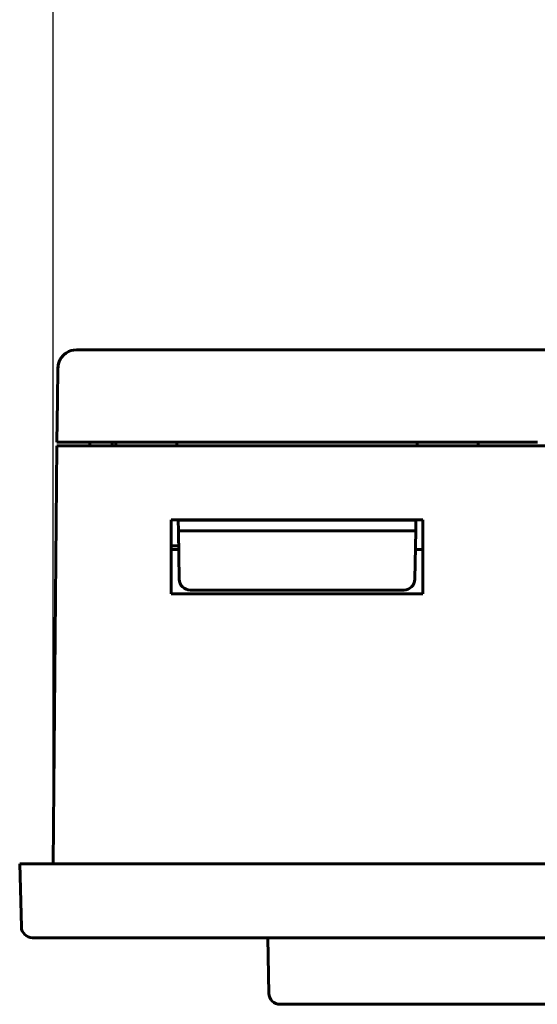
# Model space of a CAD drawing. Header units: millimetres. Extents: x 0 to 210, y 0 to 297.
# Tile 2 of 18: x 56 to 70, y 106 to 133. Entities that reach past the tile are written whole.
import ezdxf

# ---------------------------------------------------------------- set-up
doc = ezdxf.new("R2010")
doc.units = ezdxf.units.MM
doc.linetypes.add('K5LT_BASIC', pattern=[0])
doc.linetypes.add('K5LT_THIN', pattern=[0])
doc.layers.add('Системный слой', color=7, linetype='Continuous')
doc.styles.add('KDIMTEXTSTYLE', font='GOST_AU.SHX', dxfattribs={"width": 0.96, "oblique": 15, "height": 5})
doc.dimstyles.new('KDIMSTYLE (1.00)', dxfattribs={"dimtxt": 5, "dimasz": 1, "dimexe": 2, "dimexo": 0, "dimgap": 1, "dimtad": 1, "dimtxsty": 'KDIMTEXTSTYLE', "dimsah": 1, "dimcen": 0, "dimdle": 1, "dimadec": 0, "dimazin": 0, "dimtfac": 0.667, "dimtmove": 0, "dimatfit": 3, "dimfxl": 1, "dimtvp": 1, "dimtolj": 1, "dimtzin": 0, "dimarcsym": 0})

# ---------------------------------------------------------------- blocks, each defined once
blk = doc.blocks.new('U121')
at = {"layer": 'Системный слой', "color": 150, "linetype": 'K5LT_BASIC', "lineweight": 60, "true_color": 0x0080ff}
for p, q in [((60.36, 118.434), (60.159, 118.434)), ((66.959, 118.434), (66.759, 118.434))]:
    blk.add_line(p, q, dxfattribs=at)
blk = doc.blocks.new('U123')
at = {"layer": 'Системный слой', "color": 150, "linetype": 'K5LT_BASIC', "lineweight": 60, "true_color": 0x0080ff}
for p, q in [((58.266, 123.834), (58.257, 123.834)), ((58.5, 123.834), (58.371, 123.834)), ((58.855, 123.834), (58.671, 123.834))]:
    blk.add_line(p, q, dxfattribs=at)
blk = doc.blocks.new('U127')
at = {"layer": 'Системный слой', "color": 150, "linetype": 'K5LT_BASIC', "lineweight": 60, "true_color": 0x0080ff}
for p, q in [((58.257, 123.834), (58.286, 123.834)), ((58.375, 123.834), (58.505, 123.834)), ((58.669, 123.834), (58.856, 123.834))]:
    blk.add_line(p, q, dxfattribs=at)
blk = doc.blocks.new('KDIMARROW_01')
at = {"layer": 'Системный слой'}
blk.add_hatch(color=0, dxfattribs=at).paths.add_polyline_path([(-5, -0.658), (0, 0), (-5, 0.658), (-4.5, 0)])
at = {"layer": 'Системный слой', "color": 0, "linetype": 'K5LT_THIN', "lineweight": 18}
for p, q in [((-4.5, 0), (-5, 0.658)), ((-5, 0.658), (0, 0)), ((0, 0), (-5, -0.658)), ((-5, -0.658), (-4.5, 0)), ((0, 0), (-1, 0))]:
    blk.add_line(p, q, dxfattribs=at)

msp = doc.modelspace()

# ---------------------------------------------------------------- linework, layer by layer
at = {"layer": 'Системный слой', "color": 150, "linetype": 'K5LT_BASIC', "lineweight": 60, "true_color": 0x0080ff}
for p, q in [((57.594, 123.834), (114.524, 123.834)), ((58.257, 123.834), (58.259, 123.834)), ((57.079, 122.469), (57.094, 123.342)), ((57.079, 122.469), (57.059, 121.334)), ((56.961, 109.934), (57.059, 121.234)), ((58.059, 121.334), (57.059, 121.334)), ((57.059, 121.234), (58.059, 121.234)), ((57.96, 121.334), (57.959, 121.234)), ((58.059, 121.334), (69.759, 121.334)), ((69.695, 121.234), (58.059, 121.234)), ((58.559, 121.234), (58.558, 121.334)), ((58.661, 121.234), (58.659, 121.334)), ((58.659, 121.334), (58.659, 121.234)), ((60.309, 121.334), (60.311, 121.234)), ((66.808, 121.234), (66.809, 121.334)), ((68.459, 121.334), (68.458, 121.234)), ((69.695, 121.234), (69.995, 121.234)), ((70.059, 121.334), (69.759, 121.334)), ((69.995, 121.234), (70.051, 121.234)), ((70.051, 121.234), (70.551, 121.234)), ((60.159, 119.234), (60.159, 117.234)), ((66.959, 119.234), (60.159, 119.234)), ((60.346, 119.234), (60.346, 119.225)), ((66.772, 119.225), (60.346, 119.225)), ((60.346, 119.225), (60.351, 118.934)), ((66.772, 119.225), (66.767, 118.934)), ((66.773, 119.234), (66.772, 119.225)), ((66.959, 117.234), (66.959, 119.234)), ((60.351, 118.934), (60.374, 117.628)), ((66.767, 118.934), (60.351, 118.934)), ((66.767, 118.934), (66.745, 117.628)), ((60.358, 118.534), (60.159, 118.534)), ((60.159, 117.234), (66.959, 117.234)), ((66.445, 117.334), (60.674, 117.334)), ((56.059, 109.934), (56.359, 109.934)), ((56.104, 108.226), (56.059, 109.934)), ((115.759, 109.934), (56.359, 109.934)), ((115.715, 107.934), (56.404, 107.934)), ((62.369, 107.934), (62.386, 107.934)), ((63.518, 107.934), (62.375, 107.934)), ((62.772, 107.934), (62.798, 106.428)), ((63.798, 106.134), (63.098, 106.134)), ((72.046, 106.134), (63.798, 106.134))]:
    msp.add_line(p, q, dxfattribs=at)
for centre, radius, start, end in [((57.594, 123.334), 0.5, 90, 124.2157), ((58.256, 123.534), 0.3, 89.8141, 90), ((58.256, 123.534), 0.3, 89.6274, 90), ((58.256, 123.534), 0.3, 89.6274, 90), ((57.594, 123.334), 0.5, 124.2157, 179), ((60.674, 117.634), 0.3, 181, 270), ((66.445, 117.634), 0.3, 270, 359), ((56.404, 108.234), 0.3, 181.5, 270), ((63.098, 106.434), 0.3, 181, 270)]:
    msp.add_arc(centre, radius, start, end, dxfattribs=at)
msp.add_open_spline([(57.313, 123.747), (57.301, 123.739), (57.29, 123.73), (57.268, 123.713), (57.258, 123.703), (57.242, 123.688), (57.236, 123.682), (57.221, 123.666), (57.212, 123.656), (57.193, 123.633), (57.183, 123.619), (57.165, 123.59), (57.156, 123.574), (57.139, 123.542), (57.132, 123.525), (57.119, 123.49), (57.113, 123.472), (57.104, 123.435), (57.101, 123.416), (57.096, 123.378), (57.095, 123.36), (57.094, 123.342)], degree=3, knots=[0, 0, 0, 0, 1.283723, 1.283723, 2.515206, 2.515206, 3.283604, 3.283604, 4.512389, 4.512389, 6.090685, 6.090685, 7.759108, 7.759108, 9.517052, 9.517052, 11.349405, 11.349405, 13.239933, 13.239933, 15, 15, 15, 15], dxfattribs=at)

# ---------------------------------------------------------------- block references
at = {"layer": 'Системный слой'}
for name in ['U123', 'U127', 'U121']:
    msp.add_blockref(name, (0, 0), dxfattribs=at)

# ---------------------------------------------------------------- dimensions: what is measured, and where the dimension line sits
at = {"layer": 'Системный слой', "color": 7}
msp.add_linear_dim(base=(56.961, 142.434), p1=(115.158, 109.934), p2=(56.961, 109.934), location=(86.059, 142.434), text='\\H5.0;\\W0.965;\\Q15;\\H5.0;\\W0.965;\\Q15;\\Q15;Ш1', dimstyle='KDIMSTYLE (1.00)', override={"dimexo": 0, "dimblk1": 'KDIMARROW_01', "dimblk2": 'KDIMARROW_01', "dimse1": 0, "dimse2": 0, "dimclrt": 7, "dimtolj": 1}, dxfattribs=at).render()

doc.saveas('drawing.dxf')
